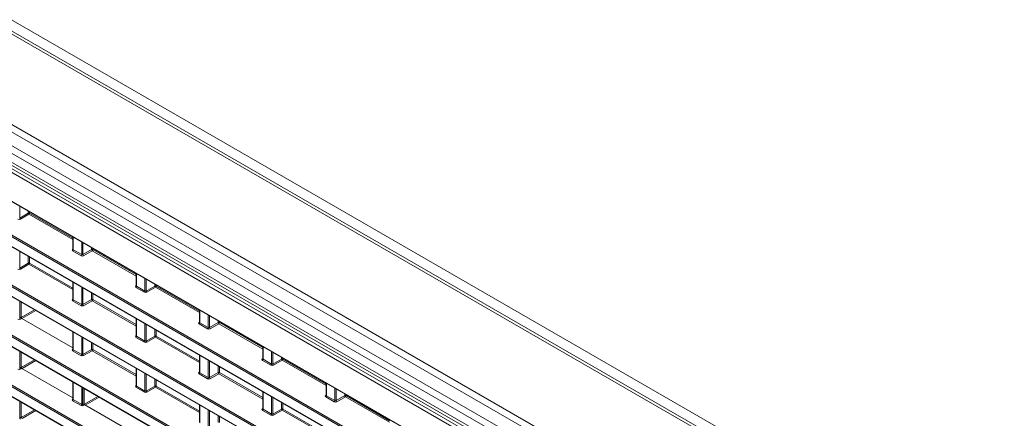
# Model space of a CAD drawing. Header units: millimetres. Extents: x 0 to 1118, y 0 to 864.
# Tile 132 of 235: x 805 to 859, y 350 to 371. Entities that reach past the tile are written whole.
import ezdxf

# ---------------------------------------------------------------- set-up
doc = ezdxf.new("R2010")
doc.units = ezdxf.units.MM

msp = doc.modelspace()

# ---------------------------------------------------------------- linework, layer by layer
at = {"color": 7, "linetype": 'Continuous', "lineweight": 15}
for p, q in [((858.064, 339.816), (763.011, 394.689)), ((757.915, 390.302), (852.968, 335.429)), ((759.164, 387.599), (851.71, 334.174)), ((756.072, 381.487), (854.802, 324.491)), ((756.072, 378.763), (854.802, 321.767)), ((768.638, 376.956), (850.755, 329.552)), ((784.758, 370.375), (850.477, 332.436)), ((807.877, 359.478), (807.877, 358.812)), ((807.877, 358.812), (807.876, 358.806)), ((811.324, 357.488), (811.324, 356.822)), ((807.877, 357.028), (807.877, 356.088)), ((811.324, 356.822), (811.323, 356.816)), ((807.877, 356.088), (807.876, 356.082)), ((805.048, 355.11), (805.048, 355.937)), ((805.084, 355.049), (807.877, 353.436)), ((811.324, 355.038), (811.324, 354.098)), ((814.772, 355.498), (814.772, 354.832)), ((814.771, 354.832), (814.77, 354.826)), ((807.877, 354.304), (807.877, 353.364)), ((811.324, 354.098), (811.323, 354.092)), ((818.219, 353.508), (818.219, 352.842)), ((805.048, 352.386), (805.048, 353.213)), ((807.877, 353.364), (807.876, 353.358)), ((814.772, 353.048), (814.772, 352.108)), ((818.219, 352.842), (818.217, 352.836)), ((805.084, 352.325), (807.877, 350.712)), ((811.324, 352.314), (811.324, 351.374)), ((814.771, 352.108), (814.77, 352.102)), ((807.877, 351.58), (807.877, 350.64)), ((811.324, 351.374), (811.323, 351.368)), ((821.666, 351.518), (821.666, 350.852)), ((808.495, 350.396), (808.495, 351.223)), ((818.219, 351.058), (818.219, 350.118)), ((821.666, 350.852), (821.664, 350.846)), ((805.048, 349.662), (805.048, 350.489)), ((807.877, 350.64), (807.876, 350.634)), ((808.531, 350.335), (811.324, 348.722)), ((814.772, 350.324), (814.772, 349.384)), ((818.219, 350.118), (818.217, 350.112))]:
    msp.add_line(p, q, dxfattribs=at)
at = {"color": 9, "linetype": 'Continuous', "lineweight": 0}
for p, q in [((763.798, 394.831), (858.599, 340.104)), ((857.814, 339.792), (762.761, 394.664)), ((853.541, 337.325), (758.488, 392.198)), ((853.291, 337.061), (758.238, 391.934)), ((852.865, 336.153), (757.812, 391.025)), ((852.968, 336.501), (757.915, 391.374)), ((757.439, 390.399), (853.588, 334.893)), ((852.865, 335.658), (757.812, 390.531)), ((853.501, 334.741), (757.352, 390.247)), ((759.153, 387.622), (851.7, 334.196)), ((760.421, 385.054), (850.501, 333.052)), ((850.466, 332.991), (760.387, 384.993)), ((854.792, 325.046), (756.061, 382.042)), ((756.096, 382.103), (854.826, 325.107)), ((756.061, 381.51), (854.792, 324.514)), ((854.792, 322.322), (756.061, 379.318)), ((756.096, 379.379), (854.826, 322.383)), ((756.061, 378.786), (854.792, 321.79)), ((850.744, 330.107), (768.578, 377.54)), ((768.683, 377.56), (850.779, 330.168)), ((768.578, 377.008), (850.744, 329.574)), ((784.697, 370.427), (850.466, 332.459)), ((804.976, 361.153), (804.976, 360.516)), ((805.445, 360.787), (805.445, 360.882)), ((804.976, 360.516), (805.445, 360.787)), ((805.48, 360.726), (805.011, 360.455)), ((807.877, 359.342), (805.48, 360.726)), ((805.515, 360.842), (805.515, 360.787)), ((805.515, 360.787), (807.877, 359.423)), ((807.892, 359.469), (807.892, 358.791)), ((807.856, 358.813), (807.877, 358.826)), ((807.892, 358.791), (808.353, 358.525)), ((808.353, 358.525), (808.353, 359.203)), ((808.423, 359.163), (808.423, 358.526)), ((808.423, 358.526), (808.892, 358.797)), ((808.892, 358.797), (808.892, 358.892)), ((808.962, 358.852), (808.962, 358.797)), ((808.962, 358.797), (811.324, 357.433)), ((804.976, 358.703), (804.976, 357.792)), ((805.445, 358.063), (805.445, 358.433)), ((805.515, 358.392), (805.515, 358.063)), ((808.318, 358.464), (807.857, 358.73)), ((808.927, 358.736), (808.458, 358.465)), ((811.324, 357.352), (808.927, 358.736)), ((804.976, 357.792), (805.445, 358.063)), ((805.48, 358.002), (805.011, 357.731)), ((807.877, 356.618), (805.48, 358.002)), ((805.515, 358.063), (807.877, 356.699)), ((811.339, 357.479), (811.339, 356.801)), ((811.8, 356.535), (811.8, 357.213)), ((811.87, 357.173), (811.87, 356.536)), ((807.892, 357.02), (807.892, 356.067)), ((808.353, 355.801), (808.353, 356.754)), ((808.423, 356.713), (808.423, 355.802)), ((811.303, 356.823), (811.324, 356.836)), ((811.765, 356.474), (811.304, 356.74)), ((811.339, 356.801), (811.8, 356.535)), ((811.87, 356.536), (812.339, 356.807)), ((812.374, 356.746), (811.905, 356.475)), ((812.339, 356.807), (812.339, 356.902)), ((814.772, 355.362), (812.374, 356.746)), ((812.409, 356.862), (812.409, 356.807)), ((812.409, 356.807), (814.772, 355.443)), ((807.856, 356.089), (807.877, 356.102)), ((807.892, 356.067), (808.353, 355.801)), ((808.423, 355.802), (808.892, 356.073)), ((808.892, 356.073), (808.892, 356.443)), ((808.962, 356.402), (808.962, 356.073)), ((808.962, 356.073), (811.324, 354.709)), ((804.976, 355.979), (804.976, 355.068)), ((808.318, 355.74), (807.857, 356.006)), ((808.927, 356.012), (808.458, 355.741)), ((811.324, 354.628), (808.927, 356.012)), ((804.976, 355.068), (805.048, 355.11)), ((805.084, 355.049), (805.011, 355.007)), ((805.051, 355.092), (805.782, 355.514)), ((805.852, 355.473), (805.101, 355.039)), ((811.339, 355.03), (811.339, 354.077)), ((814.786, 355.489), (814.786, 354.811)), ((815.247, 354.545), (815.247, 355.223)), ((815.317, 355.183), (815.317, 354.546)), ((811.8, 353.811), (811.8, 354.764)), ((811.87, 354.723), (811.87, 353.812)), ((812.339, 354.083), (812.339, 354.453)), ((814.75, 354.833), (814.772, 354.846)), ((815.212, 354.484), (814.751, 354.751)), ((814.786, 354.811), (815.247, 354.545)), ((815.317, 354.546), (815.786, 354.817)), ((815.821, 354.756), (815.352, 354.485)), ((815.786, 354.817), (815.786, 354.912)), ((818.219, 353.372), (815.821, 354.756)), ((815.856, 354.872), (815.856, 354.817)), ((815.856, 354.817), (818.219, 353.453)), ((807.892, 354.296), (807.892, 353.343)), ((808.353, 353.077), (808.353, 354.03)), ((808.423, 353.989), (808.423, 353.078)), ((811.303, 354.099), (811.324, 354.112)), ((811.765, 353.75), (811.304, 354.016)), ((811.339, 354.077), (811.8, 353.811)), ((811.87, 353.812), (812.339, 354.083)), ((812.374, 354.022), (811.905, 353.751)), ((814.772, 352.638), (812.374, 354.022)), ((812.409, 354.412), (812.409, 354.083)), ((812.409, 354.083), (814.772, 352.719)), ((807.856, 353.365), (807.877, 353.378)), ((808.892, 353.349), (808.892, 353.719)), ((808.962, 353.678), (808.962, 353.349)), ((818.233, 353.499), (818.233, 352.821)), ((804.976, 353.255), (804.976, 352.344)), ((808.318, 353.016), (807.857, 353.282)), ((807.892, 353.343), (808.353, 353.077)), ((808.423, 353.078), (808.892, 353.349)), ((808.927, 353.288), (808.458, 353.017)), ((811.324, 351.904), (808.927, 353.288)), ((808.962, 353.349), (811.324, 351.985)), ((814.786, 353.04), (814.786, 352.087)), ((818.197, 352.843), (818.219, 352.856)), ((818.694, 352.555), (818.694, 353.233)), ((818.764, 353.193), (818.764, 352.556)), ((819.233, 352.827), (819.233, 352.922)), ((819.303, 352.882), (819.303, 352.827)), ((804.976, 352.344), (805.048, 352.386)), ((805.084, 352.325), (805.011, 352.283)), ((805.051, 352.367), (805.783, 352.789)), ((805.853, 352.749), (805.102, 352.314)), ((811.339, 352.306), (811.339, 351.353)), ((815.247, 351.821), (815.247, 352.774)), ((815.317, 352.733), (815.317, 351.822)), ((815.786, 352.093), (815.786, 352.463)), ((815.856, 352.422), (815.856, 352.093)), ((818.659, 352.494), (818.199, 352.761)), ((818.233, 352.821), (818.694, 352.555)), ((818.764, 352.556), (819.233, 352.827)), ((819.269, 352.766), (818.8, 352.495)), ((821.666, 351.382), (819.269, 352.766)), ((819.303, 352.827), (821.666, 351.463)), ((811.8, 351.087), (811.8, 352.04)), ((811.87, 351.999), (811.87, 351.088)), ((814.75, 352.109), (814.772, 352.122)), ((815.212, 351.76), (814.751, 352.026)), ((814.786, 352.087), (815.247, 351.821)), ((815.317, 351.822), (815.786, 352.093)), ((815.821, 352.032), (815.352, 351.761)), ((818.219, 350.648), (815.821, 352.032)), ((815.856, 352.093), (818.219, 350.729)), ((807.892, 351.572), (807.892, 350.619)), ((808.353, 350.353), (808.353, 351.306)), ((808.423, 351.265), (808.423, 350.354)), ((811.303, 351.375), (811.324, 351.388)), ((811.765, 351.026), (811.304, 351.292)), ((811.339, 351.353), (811.8, 351.087)), ((811.87, 351.088), (812.339, 351.359)), ((812.374, 351.298), (811.905, 351.027)), ((812.339, 351.359), (812.339, 351.729)), ((814.772, 349.914), (812.374, 351.298)), ((812.409, 351.688), (812.409, 351.359)), ((812.409, 351.359), (814.772, 349.995)), ((821.68, 351.509), (821.68, 350.831)), ((822.141, 350.565), (822.141, 351.243)), ((808.499, 350.377), (809.23, 350.799)), ((809.301, 350.759), (808.549, 350.324)), ((818.233, 351.05), (818.233, 350.097)), ((818.694, 349.831), (818.694, 350.784)), ((818.764, 350.743), (818.764, 349.832)), ((821.645, 350.853), (821.666, 350.866)), ((822.107, 350.504), (821.646, 350.771)), ((821.68, 350.831), (822.141, 350.565)), ((822.211, 351.203), (822.211, 350.566)), ((822.211, 350.566), (822.68, 350.837)), ((822.716, 350.776), (822.247, 350.505)), ((822.68, 350.837), (822.68, 350.932)), ((825.113, 349.392), (822.716, 350.776)), ((822.75, 350.892), (822.75, 350.837)), ((822.75, 350.837), (825.113, 349.473)), ((804.976, 350.531), (804.976, 349.62)), ((807.856, 350.641), (807.877, 350.654)), ((808.318, 350.292), (807.857, 350.558)), ((807.892, 350.619), (808.353, 350.353)), ((808.423, 350.354), (808.495, 350.396)), ((808.531, 350.335), (808.458, 350.293)), ((814.786, 350.316), (814.786, 349.363)), ((819.233, 350.103), (819.233, 350.473)), ((819.303, 350.432), (819.303, 350.103)), ((804.976, 349.62), (805.048, 349.662)), ((805.052, 349.642), (805.784, 350.065)), ((805.854, 350.024), (805.103, 349.59)), ((815.247, 349.097), (815.247, 350.05)), ((815.317, 350.009), (815.317, 349.098)), ((815.786, 349.369), (815.786, 349.739)), ((815.856, 349.698), (815.856, 349.369)), ((818.197, 350.119), (818.219, 350.132)), ((818.659, 349.77), (818.199, 350.036)), ((818.233, 350.097), (818.694, 349.831)), ((818.764, 349.832), (819.233, 350.103)), ((819.269, 350.042), (818.8, 349.771)), ((821.666, 348.658), (819.269, 350.042)), ((819.303, 350.103), (821.666, 348.739))]:
    msp.add_line(p, q, dxfattribs=at)
for centre, radius, start, end in [((805.055, 360.521), 0.0793, 183.5222, 236.4778), ((805.479, 360.718), 0.077, 62.6565, 116.7662), ((805.524, 360.792), 0.0793, 183.5222, 236.4778), ((805.438, 360.79), 0.077, 303.2297, 357.3477), ((807.871, 358.836), 0.0279, 236.5278, 281.5634), ((807.815, 358.795), 0.077, 303.2297, 357.3477), ((808.926, 358.728), 0.077, 62.6565, 116.7662), ((808.971, 358.802), 0.0793, 183.5222, 236.4778), ((808.885, 358.8), 0.077, 303.2297, 357.3477), ((808.276, 358.529), 0.077, 303.2297, 357.3477), ((808.502, 358.531), 0.0793, 183.5222, 236.4778), ((805.055, 357.797), 0.0793, 183.5222, 236.4778), ((805.479, 357.994), 0.077, 62.6565, 116.7662), ((805.524, 358.068), 0.0793, 183.5222, 236.4778), ((805.438, 358.066), 0.077, 303.2297, 357.3477), ((811.318, 356.846), 0.0279, 236.5278, 281.5634), ((811.262, 356.805), 0.077, 303.2297, 357.3477), ((812.374, 356.738), 0.077, 62.6565, 116.7662), ((812.418, 356.812), 0.0793, 183.5222, 236.4778), ((812.332, 356.81), 0.077, 303.2297, 357.3477), ((807.871, 356.112), 0.0279, 236.5278, 281.5634), ((807.815, 356.071), 0.077, 303.2297, 357.3477), ((808.926, 356.004), 0.077, 62.6565, 116.7662), ((808.971, 356.078), 0.0793, 183.5222, 236.4778), ((808.885, 356.076), 0.077, 303.2297, 357.3477), ((811.723, 356.539), 0.077, 303.2297, 357.3477), ((811.949, 356.541), 0.0793, 183.5222, 236.4778), ((808.276, 355.805), 0.077, 303.2297, 357.3477), ((808.502, 355.807), 0.0793, 183.5222, 236.4778), ((805.055, 355.073), 0.0793, 183.5222, 236.4778), ((814.766, 354.856), 0.0279, 236.5278, 281.5634), ((814.709, 354.815), 0.077, 303.2297, 357.3477), ((815.17, 354.549), 0.077, 303.2297, 357.3477), ((815.396, 354.551), 0.0793, 183.5222, 236.4778), ((815.821, 354.748), 0.077, 62.6565, 116.7662), ((815.865, 354.822), 0.0793, 183.5222, 236.4778), ((815.779, 354.82), 0.077, 303.2297, 357.3477), ((811.318, 354.122), 0.0279, 236.5278, 281.5634), ((811.262, 354.081), 0.077, 303.2297, 357.3477), ((812.374, 354.014), 0.077, 62.6565, 116.7662), ((812.418, 354.088), 0.0793, 183.5222, 236.4778), ((812.332, 354.086), 0.077, 303.2297, 357.3477), ((811.723, 353.815), 0.077, 303.2297, 357.3477), ((811.949, 353.817), 0.0793, 183.5222, 236.4778), ((807.871, 353.388), 0.0279, 236.5278, 281.5634), ((807.815, 353.347), 0.077, 303.2297, 357.3477), ((808.276, 353.081), 0.077, 303.2297, 357.3477), ((808.502, 353.083), 0.0793, 183.5222, 236.4778), ((808.926, 353.28), 0.077, 62.6565, 116.7662), ((808.971, 353.354), 0.0793, 183.5222, 236.4778), ((808.885, 353.352), 0.077, 303.2297, 357.3477), ((818.213, 352.866), 0.0279, 236.5278, 281.5634), ((805.055, 352.349), 0.0793, 183.5222, 236.4778), ((818.156, 352.825), 0.077, 303.2297, 357.3477), ((818.617, 352.559), 0.077, 303.2297, 357.3477), ((818.843, 352.561), 0.0793, 183.5222, 236.4778), ((819.268, 352.758), 0.077, 62.6565, 116.7662), ((819.312, 352.832), 0.0793, 183.5222, 236.4778), ((819.226, 352.83), 0.077, 303.2297, 357.3477), ((814.766, 352.132), 0.0279, 236.5133, 281.7062), ((814.709, 352.091), 0.077, 303.2297, 357.3477), ((815.17, 351.825), 0.077, 303.2297, 357.3477), ((815.396, 351.827), 0.0793, 183.5222, 236.4778), ((815.821, 352.024), 0.077, 62.6565, 116.7662), ((815.865, 352.098), 0.0793, 183.5222, 236.4778), ((815.779, 352.096), 0.077, 303.2297, 357.3477), ((811.318, 351.398), 0.0279, 236.5133, 281.7062), ((811.262, 351.357), 0.077, 303.2297, 357.3477), ((812.374, 351.29), 0.077, 62.6565, 116.7662), ((812.418, 351.364), 0.0793, 183.5222, 236.4778), ((812.332, 351.362), 0.077, 303.2297, 357.3477), ((811.723, 351.091), 0.077, 303.2297, 357.3477), ((811.949, 351.093), 0.0793, 183.5222, 236.4778), ((821.66, 350.876), 0.0279, 236.5278, 281.5634), ((821.604, 350.835), 0.077, 303.2297, 357.3477), ((822.715, 350.768), 0.077, 62.6565, 116.7662), ((822.759, 350.842), 0.0793, 183.5222, 236.4778), ((822.673, 350.84), 0.077, 303.2297, 357.3477), ((807.871, 350.664), 0.0279, 236.5278, 281.5634), ((807.815, 350.623), 0.077, 303.2297, 357.3477), ((808.276, 350.357), 0.077, 303.2297, 357.3477), ((808.502, 350.359), 0.0793, 183.5222, 236.4778), ((822.064, 350.569), 0.077, 303.2297, 357.3477), ((822.291, 350.571), 0.0793, 183.5222, 236.4778), ((818.213, 350.142), 0.0279, 236.5133, 281.7062), ((818.156, 350.101), 0.077, 303.2297, 357.3477), ((818.617, 349.835), 0.077, 303.2297, 357.3477), ((818.843, 349.837), 0.0793, 183.5222, 236.4778), ((819.268, 350.034), 0.077, 62.6565, 116.7662), ((819.312, 350.108), 0.0793, 183.5222, 236.4778), ((819.226, 350.106), 0.077, 303.2297, 357.3477), ((805.055, 349.625), 0.0793, 183.5222, 236.4778)]:
    msp.add_arc(centre, radius, start, end, dxfattribs=at)
for centre, major_axis, ratio, start_param, end_param in [((804.942, 360.497), (0.1, 0.0015), 0.587275, 3.917956, 5.471299), ((807.928, 358.773), (0.1, 0.0015), 0.587275, 2.364613, 3.917956), ((807.927, 358.813), (0.05, 0.0016), 0.597067, 3.122887, 3.908285), ((808.389, 358.507), (0.1, 0.0015), 0.587275, 3.917956, 5.471299), ((808.388, 358.547), (0.05, 0.0016), 0.597067, 3.908285, 5.461628), ((804.942, 357.773), (0.1, 0.0015), 0.587275, 3.917956, 5.471299), ((811.375, 356.783), (0.1, 0.0015), 0.587275, 2.364613, 3.917956), ((811.374, 356.823), (0.05, 0.0016), 0.597067, 3.122887, 3.908285), ((807.928, 356.049), (0.1, 0.0015), 0.587275, 2.364613, 3.917956), ((807.927, 356.089), (0.05, 0.0016), 0.597067, 3.122887, 3.908285), ((811.836, 356.517), (0.1, 0.0015), 0.587275, 3.917956, 5.471299), ((811.835, 356.557), (0.05, 0.0016), 0.597067, 3.908285, 5.461628), ((808.389, 355.783), (0.1, 0.0015), 0.587275, 3.917956, 5.471299), ((808.388, 355.823), (0.05, 0.0016), 0.597067, 3.908285, 5.461628), ((804.942, 355.049), (0.1, 0.0015), 0.587275, 3.917956, 5.471299), ((814.822, 354.793), (0.1, 0.0015), 0.587275, 2.364613, 3.917956), ((814.822, 354.833), (0.05, 0.0016), 0.597067, 3.122887, 3.908285), ((815.283, 354.527), (0.1, 0.0015), 0.587275, 3.917956, 5.471299), ((815.282, 354.567), (0.05, 0.0016), 0.597067, 3.908285, 5.461628), ((811.375, 354.059), (0.1, 0.0015), 0.587275, 2.364613, 3.917956), ((811.374, 354.099), (0.05, 0.0016), 0.597067, 3.122887, 3.908285), ((811.836, 353.793), (0.1, 0.0015), 0.587275, 3.917956, 5.471299), ((811.835, 353.833), (0.05, 0.0016), 0.597067, 3.908285, 5.461628), ((807.928, 353.325), (0.1, 0.0015), 0.587275, 2.364613, 3.917956), ((807.927, 353.365), (0.05, 0.0016), 0.597067, 3.122887, 3.908285), ((808.389, 353.059), (0.1, 0.0015), 0.587275, 3.917956, 5.471299), ((808.388, 353.099), (0.05, 0.0016), 0.597067, 3.908285, 5.461628), ((818.269, 352.803), (0.1, 0.0015), 0.587275, 2.364613, 3.917956), ((818.269, 352.843), (0.05, 0.0016), 0.597067, 3.122887, 3.908285), ((818.73, 352.537), (0.1, 0.0015), 0.587275, 3.917956, 5.471299), ((818.73, 352.577), (0.05, 0.0016), 0.597067, 3.908285, 5.461628), ((804.942, 352.324), (0.1, 0.0015), 0.587275, 3.917956, 5.471299), ((814.822, 352.069), (0.1, 0.0015), 0.587275, 2.364613, 3.917956), ((814.822, 352.109), (0.05, 0.0016), 0.597067, 3.122887, 3.908285), ((815.282, 351.843), (0.05, 0.0016), 0.597067, 3.908285, 5.461628), ((811.375, 351.335), (0.1, 0.0015), 0.587275, 2.364613, 3.917956), ((811.374, 351.375), (0.05, 0.0016), 0.597067, 3.122887, 3.908285), ((815.283, 351.803), (0.1, 0.0015), 0.587275, 3.917956, 5.471299), ((811.836, 351.069), (0.1, 0.0015), 0.587275, 3.917956, 5.471299), ((811.835, 351.109), (0.05, 0.0016), 0.597067, 3.908285, 5.461628), ((821.716, 350.813), (0.1, 0.0015), 0.587275, 2.364613, 3.917956), ((821.716, 350.853), (0.05, 0.0016), 0.597067, 3.122887, 3.908285), ((807.928, 350.601), (0.1, 0.0015), 0.587275, 2.364613, 3.917956), ((807.927, 350.641), (0.05, 0.0016), 0.597067, 3.122887, 3.908285), ((808.389, 350.334), (0.1, 0.0015), 0.587275, 3.917956, 5.471299), ((808.388, 350.375), (0.05, 0.0016), 0.597067, 3.908285, 5.461628), ((822.177, 350.547), (0.1, 0.0015), 0.587275, 3.917956, 5.471299), ((822.177, 350.587), (0.05, 0.0016), 0.597067, 3.908285, 5.461628), ((818.269, 350.079), (0.1, 0.0015), 0.587275, 2.364613, 3.917956), ((818.269, 350.119), (0.05, 0.0016), 0.597067, 3.122887, 3.908285), ((818.73, 349.813), (0.1, 0.0015), 0.587275, 3.917956, 5.471299), ((818.73, 349.853), (0.05, 0.0016), 0.597067, 3.908285, 5.461628)]:
    msp.add_ellipse(centre, major_axis=major_axis, ratio=ratio, start_param=start_param, end_param=end_param, dxfattribs=at)
at = {"color": 7, "linetype": 'Continuous', "lineweight": 15}
for centre in [(805.084, 355.09), (805.084, 352.366), (808.531, 350.376), (805.084, 349.642)]:
    msp.add_ellipse(centre, major_axis=(-0.025, 0.0433), ratio=0.577557, start_param=0.785632, end_param=2.356124, dxfattribs=at)

doc.saveas('drawing.dxf')
